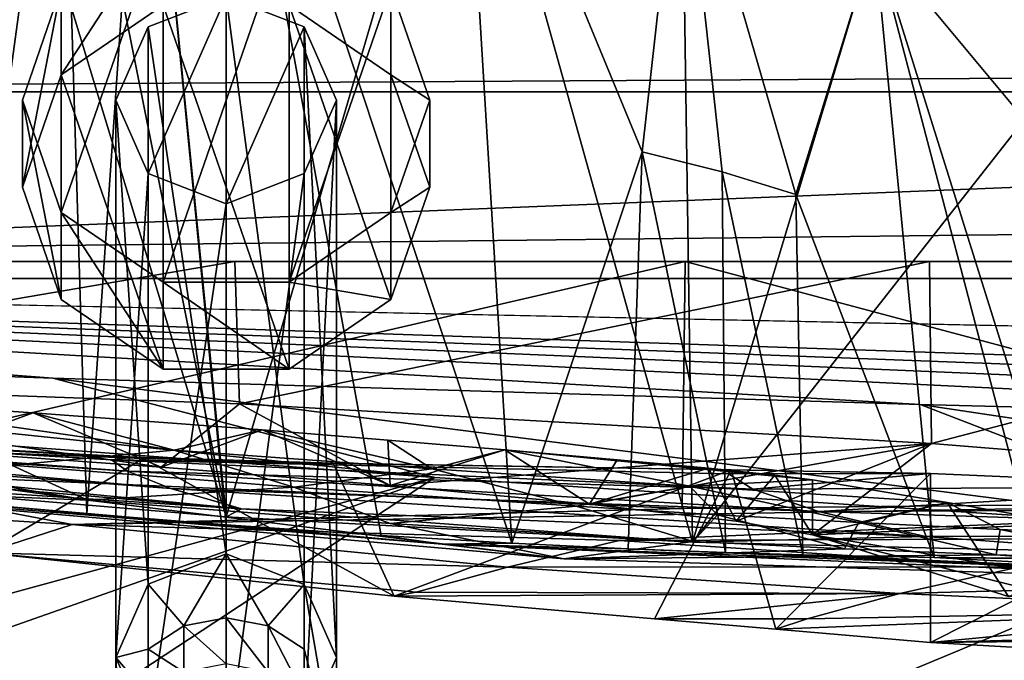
# Model space of a CAD drawing. Header units: metres. Extents: x 0 to 1004, y -708 to 0.
# Tile 60 of 118: x 142 to 200, y -75 to -37. Entities that reach past the tile are written whole.
import ezdxf

# ---------------------------------------------------------------- set-up
doc = ezdxf.new("R2010")
doc.units = ezdxf.units.M

msp = doc.modelspace()

# ---------------------------------------------------------------- linework, layer by layer
at = {"layer": 'top'}
for points in [[(154.291504, -17.233496, 943.16864), (149.439133, -17.402693, 943.24469), (154.291504, -66.81797, 852.998474)], [(154.291504, -66.343216, 961.043457), (149.439133, -17.402693, 943.24469), (154.291504, -17.233496, 943.16864)], [(168.16713, -19.042377, 943.617188), (154.291504, -66.343216, 961.043457), (154.291504, -17.233496, 943.16864)], [(154.291504, -66.81797, 852.998474), (163.437256, -67.447441, 854.62323), (154.291504, -17.233496, 943.16864)], [(163.437256, -67.447441, 854.62323), (171.125397, -67.895103, 857.842773), (154.291504, -17.233496, 943.16864)], [(154.291504, -17.233496, 943.16864), (171.125397, -67.895103, 857.842773), (168.16713, -19.042377, 943.617188)], [(138.126465, -65.457809, 855.379517), (144.621719, -17.981102, 943.439392), (130.751236, -64.734299, 858.985352)], [(144.621719, -17.981102, 943.439392), (139.876602, -18.963947, 943.752136), (130.751236, -64.734299, 858.985352)], [(144.621719, -17.981102, 943.439392), (138.126465, -65.457809, 855.379517), (146.083786, -66.166344, 853.355103)], [(139.876602, -18.963947, 943.752136), (144.621719, -17.981102, 943.439392), (154.291504, -66.343216, 961.043457)], [(149.439133, -17.402693, 943.24469), (144.621719, -17.981102, 943.439392), (146.083786, -66.166344, 853.355103)], [(154.291504, -66.343216, 961.043457), (144.621719, -17.981102, 943.439392), (149.439133, -17.402693, 943.24469)], [(149.439133, -17.402693, 943.24469), (146.083786, -66.166344, 853.355103), (154.291504, -66.81797, 852.998474)], [(126.889313, -64.035118, 959.891235), (139.876602, -18.963947, 943.752136), (154.291504, -66.343216, 961.043457)], [(181.774445, -67.830177, 960.940979), (154.291504, -66.343216, 961.043457), (168.16713, -19.042377, 943.617188)], [(181.125549, -24.136017, 945.050842), (181.774445, -67.830177, 960.940979), (168.16713, -19.042377, 943.617188)], [(171.125397, -67.895103, 857.842773), (178.802231, -44.84251, 905.748718), (168.16713, -19.042377, 943.617188)], [(168.16713, -19.042377, 943.617188), (178.802231, -44.84251, 905.748718), (181.125549, -24.136017, 945.050842)], [(178.802231, -44.84251, 905.748718), (183.526413, -46.004532, 909.40625), (181.125549, -24.136017, 945.050842)], [(181.774445, -67.830177, 960.940979), (181.125549, -24.136017, 945.050842), (192.500381, -32.308517, 947.480591)], [(181.125549, -24.136017, 945.050842), (183.526413, -46.004532, 909.40625), (187.850067, -47.357674, 913.315613)], [(192.500381, -32.308517, 947.480591), (181.125549, -24.136017, 945.050842), (187.850067, -47.357674, 913.315613)], [(201.333755, -42.937901, 950.817139), (181.774445, -67.830177, 960.940979), (192.500381, -32.308517, 947.480591)], [(187.850067, -47.357674, 913.315613), (196.006363, -68.747818, 890.460571), (192.500381, -32.308517, 947.480591)], [(196.006363, -68.747818, 890.460571), (202.055649, -68.787987, 906.035645), (192.500381, -32.308517, 947.480591)], [(192.500381, -32.308517, 947.480591), (202.055649, -68.787987, 906.035645), (203.925812, -68.780083, 912.230591)], [(192.500381, -32.308517, 947.480591), (203.925812, -68.780083, 912.230591), (201.333755, -42.937901, 950.817139)], [(59.682533, -36.297203, 2063.059814), (61.022282, -41.297203, 2063.059814), (944.362, -36.297272, 2063.059814)], [(59.682533, -36.297203, 163.059692), (944.362, -36.297272, 163.059692), (61.022282, -41.297203, 163.059692)], [(944.362, -36.297272, 2063.059814), (61.022282, -41.297203, 2063.059814), (943.022278, -41.297325, 2063.059814)], [(944.362, -36.297272, 163.059692), (943.022278, -41.297325, 163.059692), (61.022282, -41.297203, 163.059692)], [(61.022282, -41.297203, 2063.059814), (61.022282, -51.297203, 2063.059814), (943.022278, -41.297325, 2063.059814)], [(61.022282, -41.297203, 163.059692), (943.022278, -41.297325, 163.059692), (61.022282, -51.297203, 163.059692)], [(943.022278, -41.297325, 2063.059814), (61.022282, -51.297203, 2063.059814), (943.0224, -51.297203, 2063.059814)], [(943.022278, -41.297325, 163.059692), (943.0224, -51.297203, 163.059692), (61.022282, -51.297203, 163.059692)], [(209.255997, -68.495552, 959.577637), (181.774445, -67.830177, 960.940979), (201.333755, -42.937901, 950.817139)], [(171.125397, -67.895103, 857.842773), (177.983902, -68.227997, 862.589294), (178.802231, -44.84251, 905.748718)], [(177.983902, -68.227997, 862.589294), (183.708939, -68.452637, 868.655518), (178.802231, -44.84251, 905.748718)], [(178.802231, -44.84251, 905.748718), (183.708939, -68.452637, 868.655518), (183.526413, -46.004532, 909.40625)], [(183.526413, -46.004532, 909.40625), (188.263397, -68.590988, 875.65686), (187.850067, -47.357674, 913.315613)], [(183.708939, -68.452637, 868.655518), (188.263397, -68.590988, 875.65686), (183.526413, -46.004532, 909.40625)], [(187.850067, -47.357674, 913.315613), (188.263397, -68.590988, 875.65686), (196.006363, -68.747818, 890.460571)], [(943.0224, -51.297203, 163.059692), (277.758484, -51.297203, 197.247162), (61.022282, -51.297203, 163.059692)], [(277.758484, -51.297203, 197.247162), (236.814819, -51.297203, 193.941605), (61.022282, -51.297203, 163.059692)], [(61.022282, -51.297203, 163.059692), (236.814819, -51.297203, 193.941605), (195.741623, -51.297203, 193.41275)], [(234.177872, -51.297203, 2037.609009), (496.239227, -51.297203, 2032.241211), (61.022282, -51.297203, 2063.059814)], [(496.239227, -51.297203, 2032.241211), (549.258301, -51.297203, 2034.755859), (61.022282, -51.297203, 2063.059814)], [(61.022282, -51.297203, 2063.059814), (549.258301, -51.297203, 2034.755859), (943.0224, -51.297203, 2063.059814)], [(128.313202, -51.297203, 2044.932495), (181.342758, -51.297203, 2042.676025), (61.022282, -51.297203, 2063.059814)], [(181.342758, -51.297203, 2042.676025), (234.177872, -51.297203, 2037.609009), (61.022282, -51.297203, 2063.059814)], [(195.741623, -51.297203, 193.41275), (154.816818, -51.297203, 195.654984), (61.022282, -51.297203, 163.059692)], [(154.816818, -51.297203, 195.654984), (114.320602, -51.297203, 200.624969), (61.022282, -51.297203, 163.059692)], [(154.816818, -51.297203, 195.654984), (114.34816, -58.207253, 203.166687), (114.320602, -51.297203, 200.624969)], [(155.07695, -59.678417, 198.694427), (114.34816, -58.207253, 203.166687), (154.816818, -51.297203, 195.654984)], [(128.313202, -51.297203, 2044.932495), (128.279221, -63.577286, 2042.766724), (181.342758, -51.297203, 2042.676025)], [(128.279221, -63.577286, 2042.766724), (181.164413, -65.855408, 2040.114502), (181.342758, -51.297203, 2042.676025)], [(195.741623, -51.297203, 193.41275), (155.07695, -59.678417, 198.694427), (154.816818, -51.297203, 195.654984)], [(195.848511, -62.023865, 197.315552), (155.07695, -59.678417, 198.694427), (195.741623, -51.297203, 193.41275)], [(181.342758, -51.297203, 2042.676025), (181.164413, -65.855408, 2040.114502), (233.889755, -65.319366, 2035.15332)], [(181.342758, -51.297203, 2042.676025), (233.889755, -65.319366, 2035.15332), (234.177872, -51.297203, 2037.609009)], [(236.814819, -51.297203, 193.941605), (195.848511, -62.023865, 197.315552), (195.741623, -51.297203, 193.41275)], [(236.581039, -65.316795, 199.038956), (195.848511, -62.023865, 197.315552), (236.814819, -51.297203, 193.941605)], [(155.07695, -59.678417, 198.694427), (150.471497, -63.410149, 320.85907), (114.34816, -58.207253, 203.166687)], [(150.471497, -63.410149, 320.85907), (136.847717, -62.439396, 322.848114), (114.34816, -58.207253, 203.166687)], [(141.648727, -63.296169, 492.175079), (129.817642, -59.340397, 325.937317), (151.240692, -62.420971, 406.332275)], [(129.817642, -59.340397, 325.937317), (142.917175, -60.221062, 321.364349), (151.240692, -62.420971, 406.332275)], [(142.917175, -60.221062, 321.364349), (129.817642, -59.340397, 325.937317), (136.847717, -62.439396, 322.848114)], [(163.95462, -64.495232, 323.604584), (150.471497, -63.410149, 320.85907), (155.07695, -59.678417, 198.694427)], [(195.848511, -62.023865, 197.315552), (163.95462, -64.495232, 323.604584), (155.07695, -59.678417, 198.694427)], [(146.148315, -65.356529, 578.066223), (124.437073, -64.45845, 664.056396), (108.432556, -60.177223, 492.31369)], [(108.432556, -60.177223, 492.31369), (125.0326, -61.822502, 492.243408), (146.148315, -65.356529, 578.066223)], [(150.471497, -63.410149, 320.85907), (142.917175, -60.221062, 321.364349), (136.847717, -62.439396, 322.848114)], [(151.240692, -62.420971, 406.332275), (142.917175, -60.221062, 321.364349), (156.411499, -61.22514, 321.471588)], [(156.411499, -61.22514, 321.471588), (142.917175, -60.221062, 321.364349), (150.471497, -63.410149, 320.85907)], [(111.952919, -60.784241, 1713.591675), (111.301239, -60.84351, 1504.057007), (147.544434, -62.984676, 1504.057129)], [(111.301239, -60.84351, 1504.057007), (148.490875, -63.659142, 1354.35791), (147.544434, -62.984676, 1504.057129)], [(111.301239, -60.84351, 1504.057007), (111.766541, -61.211842, 1354.437866), (148.490875, -63.659142, 1354.35791)], [(148.86142, -62.820137, 1713.624878), (149.398804, -62.902309, 1769.086914), (111.952919, -60.784241, 1713.591675)], [(149.398804, -62.902309, 1769.086914), (132.514282, -62.258232, 1845.764404), (111.952919, -60.784241, 1713.591675)], [(147.544434, -62.984676, 1504.057129), (148.86142, -62.820137, 1713.624878), (111.952919, -60.784241, 1713.591675)], [(111.766541, -61.211842, 1354.437866), (151.030426, -64.679634, 1204.7146), (148.490875, -63.659142, 1354.35791)], [(111.766541, -61.211842, 1354.437866), (113.016785, -61.791126, 1204.846802), (151.030426, -64.679634, 1204.7146)], [(163.95462, -64.495232, 323.604584), (156.411499, -61.22514, 321.471588), (150.471497, -63.410149, 320.85907)], [(151.240692, -62.420971, 406.332275), (156.411499, -61.22514, 321.471588), (166.422287, -63.51749, 406.278778)], [(156.411499, -61.22514, 321.471588), (163.831284, -61.817905, 323.556702), (166.422287, -63.51749, 406.278778)], [(163.95462, -64.495232, 323.604584), (163.831284, -61.817905, 323.556702), (156.411499, -61.22514, 321.471588)], [(113.016785, -61.791126, 1204.846802), (155.197113, -65.8731, 1055.248657), (151.030426, -64.679634, 1204.7146)], [(115.06871, -62.49649, 1055.366943), (155.197113, -65.8731, 1055.248657), (113.016785, -61.791126, 1204.846802)], [(125.0326, -61.822502, 492.243408), (141.648727, -63.296169, 492.175079), (146.148315, -65.356529, 578.066223)], [(166.422287, -63.51749, 406.278778), (163.831284, -61.817905, 323.556702), (170.706924, -62.393806, 327.02124)], [(170.706924, -62.393806, 327.02124), (163.831284, -61.817905, 323.556702), (163.95462, -64.495232, 323.604584)], [(175.699127, -65.597733, 330.747253), (163.95462, -64.495232, 323.604584), (195.848511, -62.023865, 197.315552)], [(184.341156, -66.603249, 341.459961), (175.699127, -65.597733, 330.747253), (195.848511, -62.023865, 197.315552)], [(184.341156, -66.603249, 341.459961), (195.848511, -62.023865, 197.315552), (188.841156, -67.399529, 354.47464)], [(195.848511, -62.023865, 197.315552), (236.581039, -65.316795, 199.038956), (188.841156, -67.399529, 354.47464)], [(126.889313, -64.035118, 959.891235), (155.197113, -65.8731, 1055.248657), (115.06871, -62.49649, 1055.366943)], [(132.514282, -62.258232, 1845.764404), (149.398804, -62.902309, 1769.086914), (140.063217, -68.469063, 1812.364502)], [(141.648727, -63.296169, 492.175079), (151.240692, -62.420971, 406.332275), (158.277954, -64.59597, 492.108734)], [(151.240692, -62.420971, 406.332275), (166.422287, -63.51749, 406.278778), (158.277954, -64.59597, 492.108734)], [(175.699127, -65.597733, 330.747253), (170.706924, -62.393806, 327.02124), (163.95462, -64.495232, 323.604584)], [(170.706924, -62.393806, 327.02124), (181.602921, -64.543343, 406.226318), (166.422287, -63.51749, 406.278778)], [(177.337418, -62.977085, 332.264496), (186.614029, -63.88168, 346.300232), (170.706924, -62.393806, 327.02124)], [(186.614029, -63.88168, 346.300232), (188.840973, -64.166626, 354.473541), (170.706924, -62.393806, 327.02124)], [(170.706924, -62.393806, 327.02124), (188.840973, -64.166626, 354.473541), (181.602921, -64.543343, 406.226318)], [(177.337418, -62.977085, 332.264496), (170.706924, -62.393806, 327.02124), (175.699127, -65.597733, 330.747253)], [(140.063217, -68.469063, 1812.364502), (149.398804, -62.902309, 1769.086914), (164.204926, -71.025368, 1695.096069)], [(147.544434, -62.984676, 1504.057129), (160.609589, -63.182178, 1713.74646), (148.86142, -62.820137, 1713.624878)], [(183.889709, -63.811649, 1504.057129), (184.052475, -63.564648, 1581.99292), (147.544434, -62.984676, 1504.057129)], [(184.052475, -63.564648, 1581.99292), (160.609589, -63.182178, 1713.74646), (147.544434, -62.984676, 1504.057129)], [(147.544434, -62.984676, 1504.057129), (148.490875, -63.659142, 1354.35791), (185.330292, -64.7202, 1354.303101)], [(183.889709, -63.811649, 1504.057129), (147.544434, -62.984676, 1504.057129), (185.330292, -64.7202, 1354.303101)], [(160.609589, -63.182178, 1713.74646), (149.398804, -62.902309, 1769.086914), (148.86142, -62.820137, 1713.624878)], [(149.398804, -62.902309, 1769.086914), (160.609589, -63.182178, 1713.74646), (164.204926, -71.025368, 1695.096069)], [(164.204926, -71.025368, 1695.096069), (160.609589, -63.182178, 1713.74646), (184.052475, -63.564648, 1581.99292)], [(182.723694, -63.480854, 338.791565), (177.337418, -62.977085, 332.264496), (175.699127, -65.597733, 330.747253)], [(177.337418, -62.977085, 332.264496), (182.723694, -63.480854, 338.791565), (186.614029, -63.88168, 346.300232)], [(128.279221, -63.577286, 2042.766724), (113.886749, -64.841545, 1923.057007), (145.220673, -66.788475, 1923.057007)], [(181.164413, -65.855408, 2040.114502), (128.279221, -63.577286, 2042.766724), (145.220673, -66.788475, 1923.057007)], [(146.148315, -65.356529, 578.066223), (141.648727, -63.296169, 492.175079), (158.277954, -64.59597, 492.108734)], [(148.490875, -63.659142, 1354.35791), (189.186523, -66.037811, 1204.630249), (185.330292, -64.7202, 1354.303101)], [(148.490875, -63.659142, 1354.35791), (151.030426, -64.679634, 1204.7146), (189.186523, -66.037811, 1204.630249)], [(166.422287, -63.51749, 406.278778), (174.91806, -65.721695, 492.044342), (158.277954, -64.59597, 492.108734)], [(184.052475, -63.564648, 1581.99292), (179.523941, -72.360207, 1609.554688), (164.204926, -71.025368, 1695.096069)], [(181.602921, -64.543343, 406.226318), (174.91806, -65.721695, 492.044342), (166.422287, -63.51749, 406.278778)], [(182.723694, -63.480854, 338.791565), (175.699127, -65.597733, 330.747253), (184.341156, -66.603249, 341.459961)], [(186.689758, -72.957466, 1565.361328), (179.523941, -72.360207, 1609.554688), (184.052475, -63.564648, 1581.99292)], [(186.614029, -63.88168, 346.300232), (182.723694, -63.480854, 338.791565), (184.341156, -66.603249, 341.459961)], [(195.784882, -63.796066, 1504.110352), (184.052475, -63.564648, 1581.99292), (183.889709, -63.811649, 1504.057129)], [(185.330292, -64.7202, 1354.303101), (195.784882, -63.796066, 1504.110352), (183.889709, -63.811649, 1504.057129)], [(195.784882, -63.796066, 1504.110352), (186.689758, -72.957466, 1565.361328), (184.052475, -63.564648, 1581.99292)], [(213.974457, -64.57476, 1354.276978), (195.784882, -63.796066, 1504.110352), (185.330292, -64.7202, 1354.303101)], [(195.798492, -73.740707, 1504.014038), (186.689758, -72.957466, 1565.361328), (195.784882, -63.796066, 1504.110352)], [(213.974457, -64.57476, 1354.276978), (195.798492, -73.740707, 1504.014038), (195.784882, -63.796066, 1504.110352)], [(155.197113, -65.8731, 1055.248657), (126.889313, -64.035118, 959.891235), (154.291504, -66.343216, 961.043457)], [(188.840973, -64.166626, 354.473541), (196.778961, -65.498421, 406.145844), (181.602921, -64.543343, 406.226318)], [(186.614029, -63.88168, 346.300232), (184.341156, -66.603249, 341.459961), (188.841156, -67.399529, 354.47464)], [(188.840973, -64.166626, 354.473541), (186.614029, -63.88168, 346.300232), (188.841156, -67.399529, 354.47464)], [(188.840973, -64.166626, 354.473541), (188.841156, -67.399529, 354.47464), (196.778961, -65.498421, 406.145844)], [(145.220673, -66.788475, 1923.057007), (113.886749, -64.841545, 1923.057007), (140.063217, -68.469063, 1812.364502)], [(174.187912, -68.811707, 664.056396), (167.032532, -67.946159, 784.95929), (124.437073, -64.45845, 664.056396)], [(167.032532, -67.946159, 784.95929), (138.126465, -65.457809, 855.379517), (124.437073, -64.45845, 664.056396)], [(174.187912, -68.811707, 664.056396), (124.437073, -64.45845, 664.056396), (146.148315, -65.356529, 578.066223)], [(158.277954, -64.59597, 492.108734), (163.962463, -66.730057, 578.020935), (146.148315, -65.356529, 578.066223)], [(151.030426, -64.679634, 1204.7146), (195.508011, -67.498871, 1055.177002), (189.186523, -66.037811, 1204.630249)], [(151.030426, -64.679634, 1204.7146), (155.197113, -65.8731, 1055.248657), (195.508011, -67.498871, 1055.177002)], [(174.91806, -65.721695, 492.044342), (163.962463, -66.730057, 578.020935), (158.277954, -64.59597, 492.108734)], [(181.602921, -64.543343, 406.226318), (183.241318, -66.219551, 492.012878), (174.91806, -65.721695, 492.044342)], [(196.778961, -65.498421, 406.145844), (191.566223, -66.674156, 491.981934), (181.602921, -64.543343, 406.226318)], [(191.566223, -66.674156, 491.981934), (183.241318, -66.219551, 492.012878), (181.602921, -64.543343, 406.226318)], [(189.186523, -66.037811, 1204.630249), (213.974457, -64.57476, 1354.276978), (185.330292, -64.7202, 1354.303101)], [(189.186523, -66.037811, 1204.630249), (226.45961, -65.864189, 1204.479126), (213.974457, -64.57476, 1354.276978)], [(214.014252, -74.786453, 1353.887085), (195.798492, -73.740707, 1504.014038), (213.974457, -64.57476, 1354.276978)], [(146.083786, -66.166344, 853.355103), (138.126465, -65.457809, 855.379517), (167.032532, -67.946159, 784.95929)], [(181.164413, -65.855408, 2040.114502), (145.220673, -66.788475, 1923.057007), (233.889755, -65.319366, 2035.15332)], [(145.220673, -66.788475, 1923.057007), (177.458481, -67.735649, 1923.057007), (233.889755, -65.319366, 2035.15332)], [(163.962463, -66.730057, 578.020935), (174.187912, -68.811707, 664.056396), (146.148315, -65.356529, 578.066223)], [(233.889755, -65.319366, 2035.15332), (177.458481, -67.735649, 1923.057007), (209.726089, -67.614372, 1923.057007)], [(188.841156, -67.399529, 354.47464), (236.581039, -65.316795, 199.038956), (215.717972, -71.859062, 430.611725)], [(188.841156, -67.399529, 354.47464), (200.390686, -71.032463, 431.536346), (196.778961, -65.498421, 406.145844)], [(199.892578, -67.084656, 491.951477), (191.566223, -66.674156, 491.981934), (196.778961, -65.498421, 406.145844)], [(208.213852, -67.454842, 491.871277), (199.892578, -67.084656, 491.951477), (196.778961, -65.498421, 406.145844)], [(196.778961, -65.498421, 406.145844), (200.390686, -71.032463, 431.536346), (208.213852, -67.454842, 491.871277)], [(181.774445, -67.830177, 960.940979), (155.197113, -65.8731, 1055.248657), (154.291504, -66.343216, 961.043457)], [(195.508011, -67.498871, 1055.177002), (155.197113, -65.8731, 1055.248657), (181.774445, -67.830177, 960.940979)], [(174.91806, -65.721695, 492.044342), (181.802277, -67.800583, 577.978394), (163.962463, -66.730057, 578.020935)], [(183.241318, -66.219551, 492.012878), (181.802277, -67.800583, 577.978394), (174.91806, -65.721695, 492.044342)], [(233.304077, -67.420273, 1054.481445), (226.45961, -65.864189, 1204.479126), (189.186523, -66.037811, 1204.630249)], [(195.508011, -67.498871, 1055.177002), (233.304077, -67.420273, 1054.481445), (189.186523, -66.037811, 1204.630249)], [(154.291504, -66.81797, 852.998474), (146.083786, -66.166344, 853.355103), (167.032532, -67.946159, 784.95929)], [(190.729691, -68.225174, 577.958191), (181.802277, -67.800583, 577.978394), (183.241318, -66.219551, 492.012878)], [(183.241318, -66.219551, 492.012878), (191.566223, -66.674156, 491.981934), (190.729691, -68.225174, 577.958191)], [(191.566223, -66.674156, 491.981934), (199.661102, -68.57795, 577.938721), (190.729691, -68.225174, 577.958191)], [(199.661102, -68.57795, 577.938721), (191.566223, -66.674156, 491.981934), (199.892578, -67.084656, 491.951477)], [(140.063217, -68.469063, 1812.364502), (170.862579, -69.311295, 1818.726807), (145.220673, -66.788475, 1923.057007)], [(170.862579, -69.311295, 1818.726807), (177.458481, -67.735649, 1923.057007), (145.220673, -66.788475, 1923.057007)], [(167.032532, -67.946159, 784.95929), (163.437256, -67.447441, 854.62323), (154.291504, -66.81797, 852.998474)], [(181.802277, -67.800583, 577.978394), (174.187912, -68.811707, 664.056396), (163.962463, -66.730057, 578.020935)], [(208.595673, -68.859047, 577.919922), (199.661102, -68.57795, 577.938721), (199.892578, -67.084656, 491.951477)], [(208.595673, -68.859047, 577.919922), (199.892578, -67.084656, 491.951477), (208.213852, -67.454842, 491.871277)], [(171.125397, -67.895103, 857.842773), (163.437256, -67.447441, 854.62323), (167.032532, -67.946159, 784.95929)], [(177.458481, -67.735649, 1923.057007), (170.862579, -69.311295, 1818.726807), (201.05014, -69.289215, 1818.728882)], [(174.187912, -68.811707, 664.056396), (181.802277, -67.800583, 577.978394), (190.729691, -68.225174, 577.958191)], [(177.458481, -67.735649, 1923.057007), (201.05014, -69.289215, 1818.728882), (209.726089, -67.614372, 1923.057007)], [(209.255997, -68.495552, 959.577637), (195.508011, -67.498871, 1055.177002), (181.774445, -67.830177, 960.940979)], [(215.717972, -71.859062, 430.611725), (203.935654, -71.212776, 430.611694), (188.841156, -67.399529, 354.47464)], [(203.935654, -71.212776, 430.611694), (200.390686, -71.032463, 431.536346), (188.841156, -67.399529, 354.47464)], [(233.304077, -67.420273, 1054.481445), (195.508011, -67.498871, 1055.177002), (209.255997, -68.495552, 959.577637)], [(177.983902, -68.227997, 862.589294), (171.125397, -67.895103, 857.842773), (167.032532, -67.946159, 784.95929)], [(174.187912, -68.811707, 664.056396), (224.258698, -70.405502, 664.056396), (167.032532, -67.946159, 784.95929)], [(224.258698, -70.405502, 664.056396), (213.45459, -69.675713, 784.910889), (167.032532, -67.946159, 784.95929)], [(167.032532, -67.946159, 784.95929), (213.45459, -69.675713, 784.910889), (177.983902, -68.227997, 862.589294)], [(199.661102, -68.57795, 577.938721), (174.187912, -68.811707, 664.056396), (190.729691, -68.225174, 577.958191)], [(213.45459, -69.675713, 784.910889), (183.708939, -68.452637, 868.655518), (177.983902, -68.227997, 862.589294)], [(164.204926, -71.025368, 1695.096069), (165.493698, -70.7771, 1714.32605), (140.063217, -68.469063, 1812.364502)], [(165.493698, -70.7771, 1714.32605), (170.862579, -69.311295, 1818.726807), (140.063217, -68.469063, 1812.364502)], [(224.258698, -70.405502, 664.056396), (174.187912, -68.811707, 664.056396), (199.661102, -68.57795, 577.938721)], [(213.45459, -69.675713, 784.910889), (188.263397, -68.590988, 875.65686), (183.708939, -68.452637, 868.655518)], [(196.006363, -68.747818, 890.460571), (188.263397, -68.590988, 875.65686), (213.45459, -69.675713, 784.910889)], [(204.347748, -68.82914, 906.060059), (202.055649, -68.787987, 906.035645), (196.006363, -68.747818, 890.460571)], [(204.347748, -68.82914, 906.060059), (196.006363, -68.747818, 890.460571), (213.45459, -69.675713, 784.910889)], [(208.595673, -68.859047, 577.919922), (224.258698, -70.405502, 664.056396), (199.661102, -68.57795, 577.938721)], [(165.493698, -70.7771, 1714.32605), (193.980347, -70.867844, 1714.226074), (170.862579, -69.311295, 1818.726807)], [(170.862579, -69.311295, 1818.726807), (193.980347, -70.867844, 1714.226074), (201.05014, -69.289215, 1818.728882)], [(201.05014, -69.289215, 1818.728882), (193.980347, -70.867844, 1714.226074), (222.456192, -70.123581, 1714.17395)], [(193.980347, -70.867844, 1714.226074), (215.693207, -71.847389, 1609.300293), (222.456192, -70.123581, 1714.17395)], [(193.980347, -70.867844, 1714.226074), (165.493698, -70.7771, 1714.32605), (164.204926, -71.025368, 1695.096069)], [(179.523941, -72.360207, 1609.554688), (193.980347, -70.867844, 1714.226074), (164.204926, -71.025368, 1695.096069)], [(188.525757, -72.35788, 1609.399414), (193.980347, -70.867844, 1714.226074), (179.523941, -72.360207, 1609.554688)], [(193.980347, -70.867844, 1714.226074), (188.525757, -72.35788, 1609.399414), (215.693207, -71.847389, 1609.300293)], [(195.798492, -73.740707, 1504.014038), (215.693207, -71.847389, 1609.300293), (186.689758, -72.957466, 1565.361328)], [(215.693207, -71.847389, 1609.300293), (188.525757, -72.35788, 1609.399414), (186.689758, -72.957466, 1565.361328)], [(210.941345, -73.519676, 1504.057129), (215.693207, -71.847389, 1609.300293), (195.798492, -73.740707, 1504.014038)], [(186.689758, -72.957466, 1565.361328), (188.525757, -72.35788, 1609.399414), (179.523941, -72.360207, 1609.554688)], [(237.167145, -72.597679, 1504.057007), (210.941345, -73.519676, 1504.057129), (195.798492, -73.740707, 1504.014038)], [(237.167145, -72.597679, 1504.057007), (195.798492, -73.740707, 1504.014038), (234.612411, -73.357925, 1429.131714)], [(195.798492, -73.740707, 1504.014038), (214.014252, -74.786453, 1353.887085), (234.612411, -73.357925, 1429.131714)]]:
    msp.add_3dface(points, dxfattribs=at)
at = {"layer": 'top0123410'}
for points in [[(154.292007, -35.680367, 949.882874), (154.292007, -68.532104, 859.625122), (149.69548, -37.469189, 950.533997)], [(154.292007, -35.680367, 949.882874), (149.69548, -46.107525, 953.678162), (154.292007, -47.896347, 954.329224)], [(154.292007, -35.680367, 949.882874), (149.69548, -37.469189, 950.533997), (149.69548, -46.107525, 953.678162)], [(158.888229, -37.469856, 950.534241), (158.888229, -70.321594, 860.276489), (154.292007, -35.680367, 949.882874)], [(158.888229, -70.321594, 860.276489), (154.292007, -68.532104, 859.625122), (154.292007, -35.680367, 949.882874)], [(158.888229, -37.469856, 950.534241), (154.292007, -35.680367, 949.882874), (154.292007, -47.896347, 954.329224)], [(149.69548, -37.469189, 950.533997), (149.69548, -70.32093, 860.276245), (147.791504, -41.788357, 952.106079)], [(149.69548, -37.469189, 950.533997), (147.791504, -41.788357, 952.106079), (149.69548, -46.107525, 953.678162)], [(154.292007, -68.532104, 859.625122), (149.69548, -70.32093, 860.276245), (149.69548, -37.469189, 950.533997)], [(158.888229, -37.469856, 950.534241), (154.292007, -47.896347, 954.329224), (158.888229, -46.106857, 953.677917)], [(160.791504, -41.788357, 952.106079), (160.791504, -74.640091, 861.848328), (158.888229, -37.469856, 950.534241)], [(160.791504, -74.640091, 861.848328), (158.888229, -70.321594, 860.276489), (158.888229, -37.469856, 950.534241)], [(160.791504, -41.788357, 952.106079), (158.888229, -37.469856, 950.534241), (158.888229, -46.106857, 953.677917)], [(149.69548, -46.107525, 953.678162), (147.791504, -41.788357, 952.106079), (147.791504, -74.640091, 861.848328)], [(149.69548, -70.32093, 860.276245), (147.791504, -74.640091, 861.848328), (147.791504, -41.788357, 952.106079)], [(160.791504, -74.640091, 861.848328), (160.791504, -41.788357, 952.106079), (158.888229, -78.958595, 863.420166)], [(160.791504, -41.788357, 952.106079), (158.888229, -46.106857, 953.677917), (158.888229, -78.958595, 863.420166)], [(149.69548, -78.959259, 863.42041), (149.69548, -46.107525, 953.678162), (147.791504, -74.640091, 861.848328)], [(154.292007, -47.896347, 954.329224), (149.69548, -46.107525, 953.678162), (149.69548, -78.959259, 863.42041)], [(158.888229, -78.958595, 863.420166), (158.888229, -46.106857, 953.677917), (154.292007, -80.748085, 864.071472)], [(158.888229, -46.106857, 953.677917), (154.292007, -47.896347, 954.329224), (154.292007, -80.748085, 864.071472)], [(154.292007, -80.748085, 864.071472), (154.292007, -47.896347, 954.329224), (149.69548, -78.959259, 863.42041)], [(149.69548, -70.32093, 860.276245), (154.292007, -68.532104, 859.625122), (151.804062, -72.774612, 847.81366)], [(151.804062, -72.774612, 847.81366), (154.292007, -68.532104, 859.625122), (154.291504, -72.296692, 847.685608)], [(154.292007, -68.532104, 859.625122), (156.778946, -72.774612, 847.81366), (154.291504, -72.296692, 847.685608)], [(154.292007, -68.532104, 859.625122), (158.888229, -70.321594, 860.276489), (156.778946, -72.774612, 847.81366)], [(147.791504, -74.640091, 861.848328), (149.69548, -70.32093, 860.276245), (149.695313, -74.135628, 848.178345)], [(149.695313, -74.135628, 848.178345), (149.69548, -70.32093, 860.276245), (151.804062, -72.774612, 847.81366)], [(158.888229, -70.321594, 860.276489), (158.887695, -74.135628, 848.178345), (156.778946, -72.774612, 847.81366)], [(160.791504, -81.407585, 836.592102), (158.887695, -74.135628, 848.178345), (158.888229, -70.321594, 860.276489)], [(160.791504, -74.640091, 861.848328), (160.791504, -81.407585, 836.592102), (158.888229, -70.321594, 860.276489)], [(151.804062, -72.774612, 847.81366), (154.291504, -72.296692, 847.685608), (154.291504, -75.00634, 835.463379)], [(154.291504, -72.296692, 847.685608), (156.778946, -72.774612, 847.81366), (156.778946, -75.493599, 835.549316)], [(154.291504, -72.296692, 847.685608), (156.778946, -75.493599, 835.549316), (154.291504, -75.00634, 835.463379)], [(149.695313, -74.135628, 848.178345), (151.804062, -72.774612, 847.81366), (151.804062, -75.493599, 835.549316)], [(151.804062, -75.493599, 835.549316), (151.804062, -72.774612, 847.81366), (154.291504, -75.00634, 835.463379)], [(156.778946, -72.774612, 847.81366), (158.887695, -76.881218, 835.794006), (156.778946, -75.493599, 835.549316)], [(156.778946, -72.774612, 847.81366), (158.887695, -74.135628, 848.178345), (158.887695, -76.881218, 835.794006)], [(149.695313, -76.881218, 835.794006), (147.791504, -74.640091, 861.848328), (149.695313, -74.135628, 848.178345)], [(149.695313, -76.881218, 835.794006), (149.695313, -74.135628, 848.178345), (151.804062, -75.493599, 835.549316)], [(158.887695, -74.135628, 848.178345), (160.791504, -81.407585, 836.592102), (158.887695, -76.881218, 835.794006)], [(149.69548, -78.959259, 863.42041), (147.791504, -74.640091, 861.848328), (148.286285, -83.857231, 837.024048)], [(148.286285, -83.857231, 837.024048), (147.791504, -74.640091, 861.848328), (147.791504, -81.407585, 836.592102)], [(147.791504, -74.640091, 861.848328), (149.695313, -76.881218, 835.794006), (147.791504, -81.407585, 836.592102)], [(160.791504, -74.640091, 861.848328), (158.888229, -78.958595, 863.420166), (160.791504, -81.407585, 836.592102)]]:
    msp.add_3dface(points, dxfattribs=at)
at = {"layer": 'top0123433'}
for points in [[(150.583298, -36.194355, 934.107239), (144.583298, -40.290707, 935.598267), (150.583298, -31.063971, 948.202637)], [(144.583298, -40.290707, 935.598267), (144.583298, -35.16032, 949.693604), (150.583298, -31.063971, 948.202637)], [(150.583298, -31.063971, 948.202637), (144.583298, -48.416393, 954.518494), (150.583298, -52.512745, 956.00946)], [(150.583298, -31.063971, 948.202637), (144.583298, -35.16032, 949.693604), (144.583298, -48.416393, 954.518494)], [(157.99971, -31.063971, 948.202637), (150.583298, -52.512745, 956.00946), (157.99971, -52.512745, 956.00946)], [(157.99971, -31.063971, 948.202637), (150.583298, -31.063971, 948.202637), (150.583298, -52.512745, 956.00946)], [(163.99971, -35.16032, 949.693604), (157.99971, -31.063971, 948.202637), (157.99971, -52.512745, 956.00946)], [(144.583298, -40.290707, 935.598267), (142.291504, -46.918743, 938.010681), (144.583298, -35.16032, 949.693604)], [(142.291504, -46.918743, 938.010681), (142.291504, -41.788357, 952.106079), (144.583298, -35.16032, 949.693604)], [(144.583298, -35.16032, 949.693604), (142.291504, -41.788357, 952.106079), (144.583298, -48.416393, 954.518494)], [(163.99971, -40.290707, 935.598267), (157.99971, -36.194355, 934.107239), (163.99971, -35.16032, 949.693604)], [(163.99971, -35.16032, 949.693604), (157.99971, -52.512745, 956.00946), (163.99971, -48.416393, 954.518494)], [(163.99971, -40.290707, 935.598267), (163.99971, -35.16032, 949.693604), (166.291504, -41.788357, 952.106079)], [(166.291504, -41.788357, 952.106079), (163.99971, -35.16032, 949.693604), (163.99971, -48.416393, 954.518494)], [(150.583298, -57.643127, 941.914124), (144.583298, -40.290707, 935.598267), (150.583298, -36.194355, 934.107239)], [(157.99971, -57.643127, 941.914124), (150.583298, -36.194355, 934.107239), (157.99971, -36.194355, 934.107239)], [(157.99971, -57.643127, 941.914124), (150.583298, -57.643127, 941.914124), (150.583298, -36.194355, 934.107239)], [(163.99971, -53.546776, 940.423157), (157.99971, -36.194355, 934.107239), (163.99971, -40.290707, 935.598267)], [(163.99971, -53.546776, 940.423157), (157.99971, -57.643127, 941.914124), (157.99971, -36.194355, 934.107239)], [(144.583298, -53.546776, 940.423157), (142.291504, -46.918743, 938.010681), (144.583298, -40.290707, 935.598267)], [(150.583298, -57.643127, 941.914124), (144.583298, -53.546776, 940.423157), (144.583298, -40.290707, 935.598267)], [(166.291504, -46.918743, 938.010681), (163.99971, -40.290707, 935.598267), (166.291504, -41.788357, 952.106079)], [(166.291504, -46.918743, 938.010681), (163.99971, -53.546776, 940.423157), (163.99971, -40.290707, 935.598267)], [(144.583298, -48.416393, 954.518494), (142.291504, -41.788357, 952.106079), (144.583298, -53.546776, 940.423157)], [(142.291504, -41.788357, 952.106079), (142.291504, -46.918743, 938.010681), (144.583298, -53.546776, 940.423157)], [(166.291504, -41.788357, 952.106079), (163.99971, -48.416393, 954.518494), (166.291504, -46.918743, 938.010681)], [(163.99971, -48.416393, 954.518494), (163.99971, -53.546776, 940.423157), (166.291504, -46.918743, 938.010681)], [(150.583298, -52.512745, 956.00946), (144.583298, -48.416393, 954.518494), (150.583298, -57.643127, 941.914124)], [(144.583298, -48.416393, 954.518494), (144.583298, -53.546776, 940.423157), (150.583298, -57.643127, 941.914124)], [(163.99971, -48.416393, 954.518494), (157.99971, -52.512745, 956.00946), (163.99971, -53.546776, 940.423157)], [(157.99971, -52.512745, 956.00946), (150.583298, -52.512745, 956.00946), (157.99971, -57.643127, 941.914124)], [(150.583298, -52.512745, 956.00946), (150.583298, -57.643127, 941.914124), (157.99971, -57.643127, 941.914124)], [(157.99971, -52.512745, 956.00946), (157.99971, -57.643127, 941.914124), (163.99971, -53.546776, 940.423157)]]:
    msp.add_3dface(points, dxfattribs=at)
at = {"layer": 'top0123459'}
for points in [[(994.049377, -10, 90), (217.024673, -653.266907, 90), (10, -10, 90)], [(217.024673, -653.266907, 90), (10, -694.05426, 90), (10, -10, 90)], [(23.447599, -15.487401, 163.059708), (67.223946, -52.298347, 163.059708), (980.601746, -15.487401, 163.059708)], [(67.223946, -52.298347, 163.059708), (936.825623, -52.298347, 163.059708), (980.601746, -15.487401, 163.059708)], [(92.99913, -56.371426, 140.171326), (144.085464, -58.166534, 140.140015), (67.223946, -52.298347, 163.059708)], [(144.085464, -58.166534, 140.140015), (195.188553, -59.722656, 140.112869), (67.223946, -52.298347, 163.059708)], [(67.223946, -52.298347, 163.059708), (195.188553, -59.722656, 140.112869), (246.305969, -61.039642, 140.08989)], [(348.574341, -62.955688, 140.056442), (399.720459, -63.554558, 140.04599), (67.223946, -52.298347, 163.059708)], [(399.720459, -63.554558, 140.04599), (604.328979, -63.554554, 140.046005), (67.223946, -52.298347, 163.059708)], [(67.223946, -52.298347, 163.059708), (604.328979, -63.554554, 140.046005), (936.825623, -52.298347, 163.059708)], [(348.574341, -62.955688, 140.056442), (67.223946, -52.298347, 163.059708), (297.435364, -62.117355, 140.071075)], [(67.223946, -52.298347, 163.059708), (246.305969, -61.039642, 140.08989), (297.435364, -62.117355, 140.071075)], [(118.774414, -60.444481, 117.283058), (166.596939, -64.034714, 117.22039), (92.99913, -56.371426, 140.171326)], [(166.596939, -64.034714, 117.22039), (144.085464, -58.166534, 140.140015), (92.99913, -56.371426, 140.171326)], [(166.596939, -64.034714, 117.22039), (214.452957, -67.146965, 117.166069), (144.085464, -58.166534, 140.140015)], [(214.452957, -67.146965, 117.166069), (195.188553, -59.722656, 140.112869), (144.085464, -58.166534, 140.140015)], [(195.188553, -59.722656, 140.112869), (262.337708, -69.780937, 117.120087), (246.305969, -61.039642, 140.08989)], [(214.452957, -67.146965, 117.166069), (262.337708, -69.780937, 117.120087), (195.188553, -59.722656, 140.112869)], [(118.774414, -60.444481, 117.283058), (76.831009, -88.548737, 116.792496), (166.596939, -64.034714, 117.22039)], [(166.596939, -64.034714, 117.22039), (75.31813, -96.200409, 116.658936), (71.243011, -126.71492, 116.126305)], [(166.596939, -64.034714, 117.22039), (71.243011, -126.71492, 116.126305), (214.452957, -67.146965, 117.166069)], [(76.831009, -88.548737, 116.792496), (75.31813, -96.200409, 116.658936), (166.596939, -64.034714, 117.22039)], [(71.243011, -126.71492, 116.126305), (67.721138, -157.298203, 115.592468), (214.452957, -67.146965, 117.166069)], [(214.452957, -67.146965, 117.166069), (67.721138, -157.298203, 115.592468), (262.337708, -69.780937, 117.120087)], [(67.721138, -157.298203, 115.592468), (64.753654, -187.940216, 115.05761), (262.337708, -69.780937, 117.120087)], [(262.337708, -69.780937, 117.120087), (64.753654, -187.940216, 115.05761), (310.246368, -71.936363, 117.082466)], [(64.753654, -187.940216, 115.05761), (358.174194, -73.613029, 117.0532), (310.246368, -71.936363, 117.082466)], [(64.753654, -187.940216, 115.05761), (62.34153, -218.630936, 114.521904), (358.174194, -73.613029, 117.0532)], [(62.34153, -218.630936, 114.521904), (406.116364, -74.810768, 117.032295), (358.174194, -73.613029, 117.0532)]]:
    msp.add_3dface(points, dxfattribs=at)

doc.saveas('drawing.dxf')
